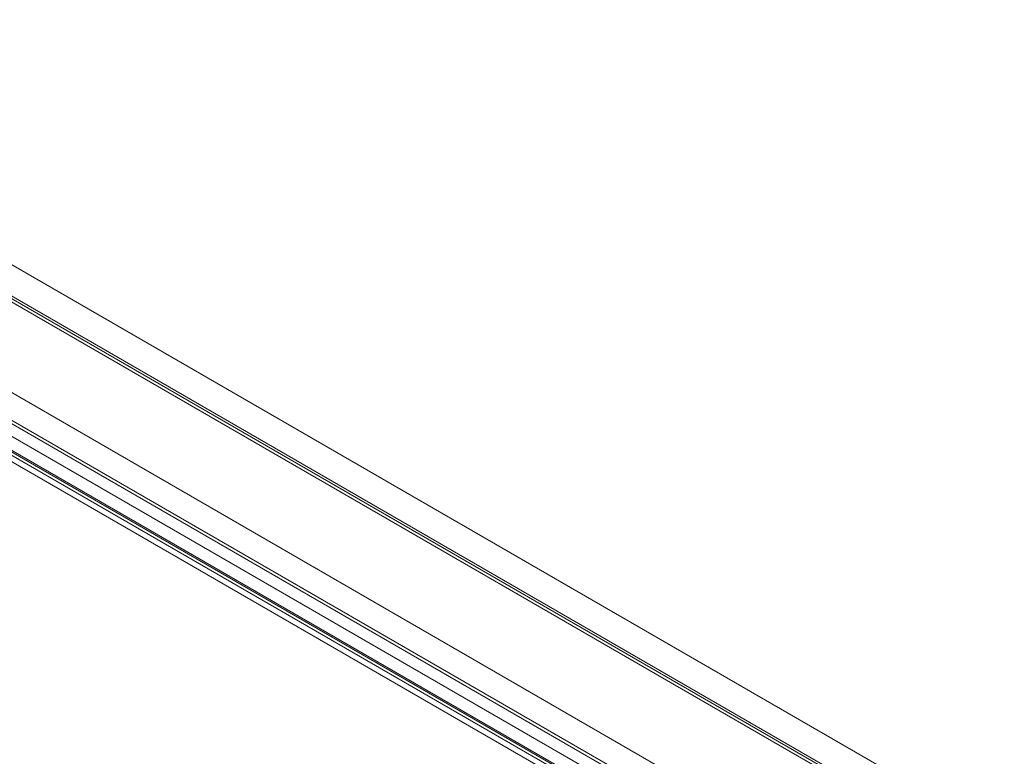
# Model space of a CAD drawing. Header units: millimetres. Extents: x 0 to 2100, y 0 to 1485.
# Tile 90 of 118: x 1351 to 1414, y 1152 to 1200. Entities that reach past the tile are written whole.
import ezdxf

# ---------------------------------------------------------------- set-up
doc = ezdxf.new("R2010")
doc.units = ezdxf.units.MM
doc.header["$LTSCALE"] = 5

msp = doc.modelspace()

# ---------------------------------------------------------------- linework, layer by layer
at = {"color": 7, "linetype": 'Continuous', "lineweight": 15}
for p, q in [((1303.236, 1210.994), (1413.666, 1147.244)), ((1412.144, 1146.091), (1302.323, 1209.489)), ((1464.711, 1105.072), (1310.906, 1193.861)), ((1311.083, 1194.166), (1464.888, 1105.376)), ((1345.461, 1184.431), (1407.333, 1148.713)), ((1345.59, 1184.14), (1407.462, 1148.423)), ((1338.763, 1178.503), (1436.865, 1121.87)), ((1338.822, 1178.366), (1436.931, 1121.729)), ((1346.607, 1177.693), (1408.479, 1141.975)), ((1345.685, 1176.225), (1407.557, 1140.507)), ((1407.7, 1140.65), (1345.828, 1176.367)), ((1407.266, 1139.864), (1345.394, 1175.582))]:
    msp.add_line(p, q, dxfattribs=at)
for points, knots in [([(1413.666, 1147.244), (1424.425, 1150.242), (1442.019, 1155.145), (1466.019, 1162.449), (1484.298, 1168.539), (1500.647, 1174.626), (1515.069, 1180.654), (1528.818, 1187.19), (1541.699, 1194.262), (1553.375, 1201.854), (1563.785, 1209.907), (1573.297, 1218.22), (1582.194, 1226.769), (1590.711, 1235.45), (1598.892, 1243.958), (1606.943, 1252.222), (1615.027, 1260.194), (1623.563, 1268.004), (1632.819, 1275.672), (1643.102, 1283.047), (1654.412, 1290.07), (1666.471, 1296.667), (1680.64, 1303.539), (1697.023, 1310.561), (1715.597, 1317.703), (1734.653, 1324.429), (1754.002, 1330.877), (1766.989, 1335.087), (1773.479, 1337.19)], [0, 0, 0, 0, 0.071885, 0.117566, 0.163238, 0.198848, 0.234595, 0.270327, 0.305954, 0.341464, 0.376023, 0.410615, 0.445278, 0.479972, 0.514617, 0.546709, 0.578818, 0.610898, 0.642952, 0.676192, 0.709505, 0.74284, 0.776109, 0.820816, 0.865559, 0.910369, 0.95521, 1, 1, 1, 1]), ([(1773.625, 1336.806), (1765.536, 1334.215), (1749.355, 1329.031), (1725.311, 1320.962), (1705.705, 1313.763), (1690.467, 1307.578), (1678.858, 1302.49), (1667.198, 1296.885), (1655.6, 1290.666), (1644.589, 1283.938), (1634.358, 1276.675), (1624.811, 1268.941), (1615.915, 1260.858), (1607.434, 1252.536), (1598.43, 1243.31), (1588.76, 1233.243), (1578.009, 1222.458), (1568.398, 1213.672), (1560.075, 1206.867), (1553.45, 1201.899), (1546.4, 1197.118), (1538.886, 1192.539), (1530.934, 1188.18), (1522.552, 1183.987), (1513.8, 1179.97), (1501.645, 1174.83), (1485.811, 1168.857), (1466.136, 1162.251), (1450.07, 1157.319), (1432.627, 1152.184), (1421.868, 1149.149), (1413.796, 1146.872)], [0, 0, 0, 0, 0.0558164, 0.1116452, 0.1676267, 0.195715, 0.2238013, 0.2553665, 0.287022, 0.319033, 0.3517837, 0.3845416, 0.417982, 0.4515735, 0.4851805, 0.5283673, 0.5715598, 0.6148675, 0.6366162, 0.6583628, 0.6801905, 0.7020172, 0.72407, 0.7461245, 0.7687152, 0.791307, 0.836726, 0.882377, 0.9281061, 0.9460583, 1, 1, 1, 1])]:
    msp.add_open_spline(points, degree=3, knots=knots, dxfattribs=at)

doc.saveas('drawing.dxf')
